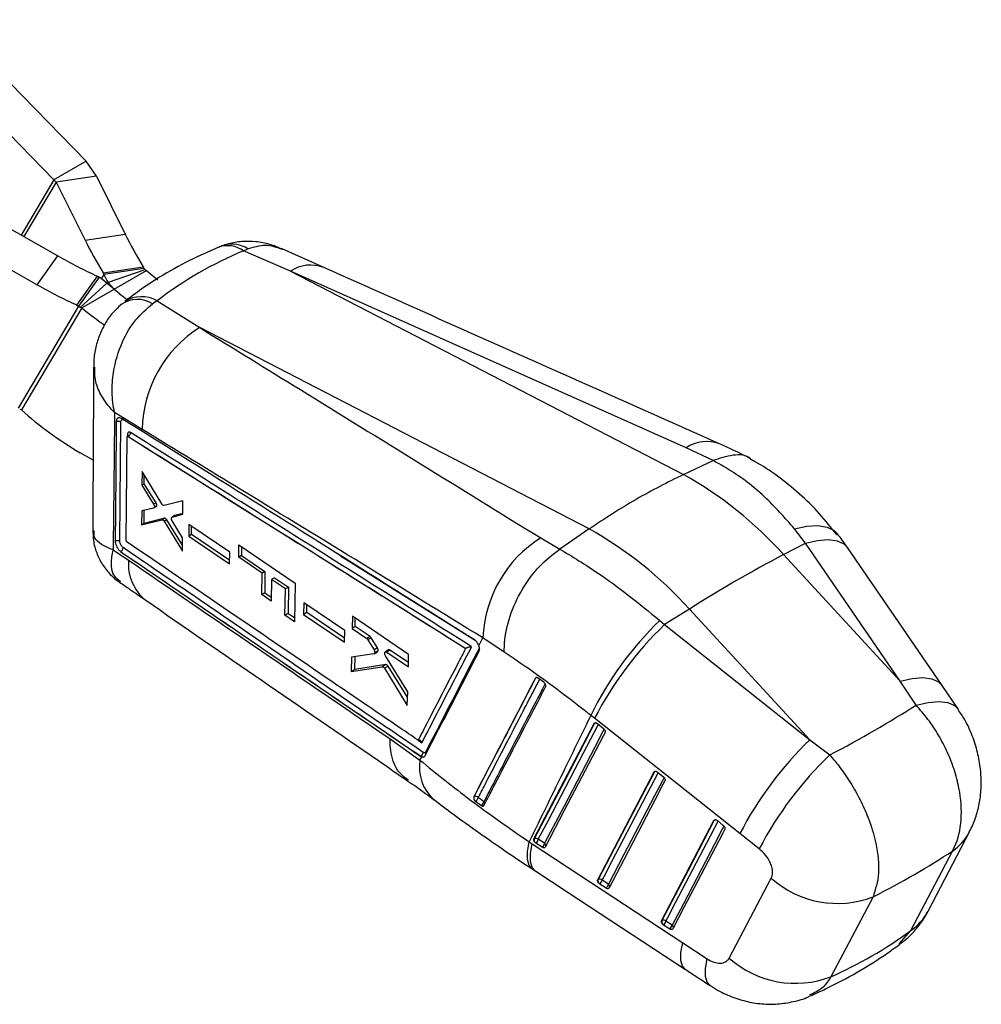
# Model space of a CAD drawing. Extents: x 30 to 403, y 9 to 287.
# Tile 3 of 26: x 158 to 218, y 9 to 70. Entities that reach past the tile are written whole.
import ezdxf

# ---------------------------------------------------------------- set-up
doc = ezdxf.new("R2010")
doc.units = 0
doc.layers.get('0').update_dxf_attribs({"linetype": 'CONTINUOUS'})

msp = doc.modelspace()

# ---------------------------------------------------------------- linework, layer by layer
at = {"color": 7, "linetype": 'CONTINUOUS'}
for p, q in [((153.34848, 69.719566), (161.949058, 60.934781)), ((151.34501, 68.562988), (159.945588, 59.778203)), ((161.949058, 60.934781), (159.945588, 59.778203)), ((162.578371, 60.010611), (161.949058, 60.934781)), ((162.578371, 60.010611), (160.085234, 59.635556)), ((162.578371, 60.010611), (164.36738, 56.406354)), ((160.085234, 59.635556), (159.945588, 59.778203)), ((160.085234, 59.635556), (161.874243, 56.031299)), ((156.135154, 57.355223), (160.179138, 55.052736)), ((161.874243, 56.031299), (164.36738, 56.406354)), ((154.863, 55.556622), (158.906985, 53.254135)), ((158.906985, 53.254135), (160.179138, 55.052736)), ((171.721602, 55.366834), (171.979589, 55.48794)), ((174.62292, 54.096066), (171.721602, 55.366834)), ((176.695872, 54.332654), (174.109721, 55.486777)), ((162.999498, 54.000128), (165.492635, 54.375183)), ((162.999498, 54.000128), (163.041876, 53.899693)), ((165.535013, 54.274748), (163.041876, 53.899693)), ((165.584461, 54.180024), (163.301474, 53.402393)), ((163.677097, 52.985494), (165.680566, 54.142072)), ((165.492635, 54.375183), (165.535013, 54.274748)), ((165.680566, 54.142072), (165.584461, 54.180024)), ((174.62292, 54.096066), (199.035375, 41.475962)), ((199.206911, 43.140895), (174.62292, 54.096066)), ((161.370296, 51.995407), (162.642449, 53.794008)), ((162.74337, 53.727369), (161.471216, 51.928768)), ((163.226276, 53.358983), (161.563199, 51.858599)), ((162.642449, 53.794008), (162.74337, 53.727369)), ((163.677097, 52.985494), (163.226276, 53.358983)), ((163.677097, 52.985494), (163.301474, 53.402393)), ((161.673628, 51.828916), (163.677097, 52.985494)), ((161.370296, 51.995407), (161.471216, 51.928768)), ((166.34346, 52.265347), (166.072818, 52.081637)), ((166.34346, 52.265347), (168.993951, 50.599258)), ((161.471216, 51.928768), (157.723273, 45.601597)), ((161.673628, 51.828916), (157.9191, 45.490634)), ((161.673628, 51.828916), (161.563199, 51.858599)), ((193.180429, 38.095973), (168.993951, 50.599258)), ((157.815254, 45.531429), (157.9191, 45.490634)), ((165.418084, 44.281251), (163.707272, 45.321106)), ((164.03265, 37.346583), (164.097204, 44.73475)), ((164.427991, 37.401942), (164.490724, 43.802677)), ((164.516614, 43.848289), (164.508574, 43.843648)), ((164.548065, 43.838976), (164.54907, 43.839557)), ((164.54932, 43.839448), (164.54907, 43.839555)), ((162.373467, 42.364171), (161.571947, 42.827026)), ((200.880197, 42.347397), (199.206911, 43.140895)), ((199.035375, 41.475962), (200.879296, 42.346964)), ((200.879296, 42.346964), (200.880197, 42.347397)), ((165.413068, 41.662393), (165.406407, 40.822428)), ((166.643548, 39.651627), (165.413068, 41.662393)), ((165.552006, 40.90648), (165.55547, 41.429689)), ((165.552006, 40.90648), (165.406407, 40.822428)), ((165.406407, 40.822428), (166.134333, 39.640838)), ((166.283929, 39.727198), (165.552006, 40.90648)), ((167.956908, 39.837972), (166.785551, 39.55417)), ((167.947405, 39.011982), (167.956908, 39.837972)), ((165.393159, 39.218156), (165.385644, 38.344662)), ((166.131705, 39.396124), (165.393159, 39.218156)), ((165.535619, 38.43124), (165.541062, 39.253798)), ((166.283929, 39.727198), (166.134333, 39.640838)), ((166.145155, 39.401662), (166.295317, 39.488349)), ((166.327563, 39.536557), (166.177336, 39.449833)), ((165.385644, 38.344662), (166.647046, 38.671781)), ((166.800952, 38.760629), (165.535619, 38.43124)), ((166.800952, 38.760629), (166.647046, 38.671781)), ((166.94347, 38.664949), (166.788859, 38.575694)), ((166.788859, 38.575694), (167.919877, 36.72758)), ((167.924273, 37.084643), (166.94347, 38.664949)), ((167.431987, 38.923071), (167.277505, 38.83389)), ((167.929844, 37.536986), (167.286687, 38.596493)), ((167.289883, 38.839134), (167.947405, 39.011982)), ((167.444276, 38.928263), (167.289883, 38.839134)), ((167.947962, 39.060559), (167.444276, 38.928263)), ((165.535619, 38.43124), (165.385644, 38.344662)), ((168.324497, 38.379322), (168.315557, 37.659395)), ((170.864309, 36.650603), (168.324497, 38.379322)), ((168.477055, 37.752627), (168.480502, 38.273138)), ((193.180429, 38.095973), (191.355672, 36.849646)), ((206.62163, 37.219342), (205.937962, 38.101471)), ((167.919877, 36.72758), (167.929844, 37.536986)), ((168.477055, 37.752627), (168.315557, 37.659395)), ((168.315557, 37.659395), (170.853052, 35.929386)), ((170.856418, 36.144951), (168.477055, 37.752627)), ((190.170085, 37.538744), (191.353701, 36.848334)), ((163.617151, 36.809824), (164.575286, 36.15617)), ((164.065537, 36.711075), (164.082866, 36.698607)), ((164.486847, 37.286186), (164.478156, 37.292969)), ((171.419742, 36.351338), (171.431818, 37.105829)), ((171.431818, 37.105829), (174.92698, 34.730402)), ((171.592252, 36.996792), (171.588586, 36.44881)), ((191.353701, 36.848334), (191.355672, 36.849646)), ((205.256499, 36.504613), (206.62163, 37.219342)), ((212.497806, 28.647994), (206.62163, 37.219342)), ((215.094003, 28.371987), (209.218587, 36.942293)), ((170.853052, 35.929386), (170.864309, 36.650603)), ((171.588586, 36.44881), (171.419742, 36.351338)), ((172.872794, 35.362394), (171.419742, 36.351338)), ((171.588586, 36.44881), (173.047456, 35.463224)), ((205.256499, 36.504613), (212.497806, 28.647994)), ((173.047456, 35.463224), (172.872794, 35.362394)), ((173.047456, 35.463224), (173.038528, 34.127815)), ((172.848507, 34.018119), (172.872794, 35.362394)), ((173.453988, 34.966797), (173.428843, 33.62203)), ((173.631006, 35.068987), (173.453988, 34.966797)), ((174.323498, 34.374912), (173.453988, 34.966797)), ((173.631006, 35.068987), (174.504075, 34.479157)), ((174.291335, 32.740052), (174.323498, 34.374912)), ((174.504075, 34.479157), (174.323498, 34.374912)), ((174.504075, 34.479157), (174.493225, 32.856601)), ((174.92698, 34.730402), (174.878894, 32.338822)), ((173.038528, 34.127815), (172.848507, 34.018119)), ((173.428843, 33.62203), (172.848507, 34.018119)), ((173.038528, 34.127815), (173.433314, 33.861105)), ((175.464517, 33.519223), (175.449624, 32.795866)), ((178.00343, 31.790016), (175.464517, 33.519223)), ((175.646155, 32.909321), (175.649358, 33.393331)), ((199.401553, 33.124624), (197.864918, 32.160601)), ((206.887951, 25.002088), (199.401553, 33.124624)), ((174.493225, 32.856601), (174.291335, 32.740052)), ((174.878894, 32.338822), (174.291335, 32.740052)), ((174.493225, 32.856601), (174.883997, 32.592602)), ((175.646155, 32.909321), (175.449624, 32.795866)), ((175.449624, 32.795866), (177.986797, 31.065696)), ((177.992724, 31.323788), (175.646155, 32.909321)), ((178.476591, 32.67688), (178.459281, 31.919299)), ((181.971085, 30.300672), (178.476591, 32.67688)), ((178.651345, 32.030175), (178.654825, 32.555683)), ((197.565498, 32.415351), (197.864918, 32.160601)), ((178.651345, 32.030175), (178.459281, 31.919299)), ((178.459281, 31.919299), (179.374558, 31.296279)), ((179.570278, 31.409266), (178.651345, 32.030175)), ((197.864918, 32.160601), (206.887951, 25.002088)), ((177.986797, 31.065696), (178.00343, 31.790016)), ((179.570278, 31.409266), (179.374558, 31.296279)), ((179.640531, 31.332806), (179.444023, 31.219364)), ((179.444023, 31.219364), (179.82265, 30.595286)), ((180.027118, 30.713322), (179.640531, 31.332806)), ((186.331229, 30.836849), (186.586739, 31.331727)), ((187.912229, 30.448005), (186.586739, 31.331727)), ((180.027118, 30.713322), (179.82265, 30.595286)), ((180.725632, 30.58385), (180.524398, 30.46768)), ((180.811074, 30.570877), (180.610354, 30.455004)), ((181.958099, 29.79584), (180.811074, 30.570877)), ((185.515588, 30.68339), (185.510682, 30.681131)), ((178.417649, 30.140404), (178.396049, 29.240335)), ((179.811098, 30.346659), (178.417649, 30.140404)), ((178.633796, 29.377583), (178.639059, 30.173177)), ((179.830381, 30.353492), (180.03898, 30.473914)), ((180.067034, 30.509036), (179.859198, 30.389055)), ((181.910977, 27.993763), (180.534302, 30.224402)), ((180.610354, 30.455004), (181.951566, 29.541865)), ((181.951566, 29.541865), (181.971085, 30.300672)), ((178.396049, 29.240335), (180.333244, 29.546094)), ((178.633796, 29.377583), (178.396049, 29.240335)), ((180.552711, 29.67279), (178.633796, 29.377583)), ((180.552711, 29.67279), (180.333244, 29.546094)), ((180.688455, 29.577853), (180.468256, 29.450735)), ((180.468256, 29.450735), (181.887807, 27.127292)), ((181.90191, 27.654607), (180.688455, 29.577853)), ((189.844002, 28.831621), (189.851382, 28.835882)), ((190.363806, 28.575263), (190.006492, 28.837245)), ((190.394518, 28.548981), (190.363806, 28.575263)), ((213.478888, 27.156074), (212.497806, 28.647994)), ((216.107372, 26.891491), (215.09379, 28.371508)), ((181.887807, 27.127292), (181.910977, 27.993763)), ((193.518367, 26.343642), (193.289432, 26.522906)), ((202.540769, 19.184817), (193.518367, 26.343642)), ((189.751138, 18.8512), (193.49409, 26.020476)), ((193.49409, 26.020476), (193.517814, 26.034172)), ((193.696411, 26.017466), (193.707309, 26.009038)), ((193.707309, 26.009038), (194.073161, 25.712769)), ((180.823715, 25.061244), (182.671372, 23.742378)), ((206.887951, 25.002088), (208.116796, 24.063627)), ((182.671372, 23.742378), (182.77926, 23.951629)), ((182.720136, 23.988621), (182.715868, 23.986157)), ((182.715868, 23.986157), (182.77926, 23.951629)), ((183.036708, 24.246517), (183.019195, 24.221436)), ((193.713568, 16.31051), (197.211114, 23.01038)), ((197.211114, 23.01038), (197.234836, 23.024074)), ((197.413475, 23.007325), (197.424322, 22.998934)), ((197.424322, 22.998934), (197.79016, 22.702666)), ((186.026897, 21.474006), (186.020429, 21.470272)), ((186.08702, 21.225051), (186.130192, 21.184949)), ((197.676053, 13.769851), (200.928043, 20.000237)), ((200.928043, 20.000237), (200.951761, 20.013929)), ((201.130471, 19.997111), (201.141241, 19.988777)), ((201.141241, 19.988777), (201.507066, 19.692501)), ((203.743143, 18.229849), (202.540769, 19.184817)), ((214.223609, 14.355722), (216.800193, 19.291697)), ((189.455096, 18.664088), (189.641948, 18.541929)), ((189.641948, 18.541929), (198.991808, 12.406311)), ((189.774877, 18.864905), (189.751138, 18.8512)), ((189.876232, 18.584558), (189.8333, 18.617989)), ((190.266232, 18.334492), (189.876232, 18.584558)), ((190.413059, 18.577409), (190.02306, 18.827475)), ((189.645631, 16.991865), (189.885598, 16.835872)), ((193.73731, 16.324216), (193.713568, 16.31051)), ((193.838675, 16.043876), (193.795691, 16.077352)), ((194.228672, 15.793817), (193.838675, 16.043876)), ((194.375496, 16.036733), (193.985493, 16.286796)), ((201.875693, 11.451366), (204.489194, 16.413609)), ((197.6998, 13.783559), (197.676053, 13.769851)), ((197.801172, 13.503235), (197.758117, 13.536774)), ((198.191184, 13.253175), (197.801172, 13.503235)), ((198.337992, 13.496098), (197.947982, 13.746156)), ((198.991808, 12.406311), (200.50712, 11.412937))]:
    msp.add_line(p, q, dxfattribs=at)
at = {"color": 8, "linetype": 'CONTINUOUS'}
for p, q in [((159.945588, 59.778203), (157.91129, 56.34396)), ((160.085234, 59.635556), (158.078903, 56.248528)), ((163.041876, 53.899693), (162.88294, 53.63138)), ((164.51212, 43.967434), (164.511046, 43.845075)), ((177.746627, 36.434914), (186.098706, 31.192069)), ((182.564919, 24.978906), (182.794581, 24.822588)), ((212.441281, 12.336584), (213.167406, 13.16348))]:
    msp.add_line(p, q, dxfattribs=at)
at = {"color": 7, "linetype": 'CONTINUOUS', "flags": 128}
for points in [[(165.680566, 54.142072), (166.040699, 53.852104), (166.397669, 53.575671)], [(193.517814, 26.034172), (191.639436, 22.436293), (189.774877, 18.864905)], [(194.169592, 25.467064), (194.048918, 25.235921), (193.566223, 24.311349), (191.635431, 20.613062), (190.450823, 18.344012)], [(197.234836, 23.024074), (195.479161, 19.660895), (193.73731, 16.324216)], [(197.886596, 22.456966), (197.765941, 22.225834), (197.283318, 21.301303), (195.352822, 17.60318), (194.413264, 15.803331)], [(200.951761, 20.013929), (199.318863, 16.885489), (197.6998, 13.783559)], [(201.603511, 19.446809), (201.482882, 19.215692), (201.000367, 18.291224), (199.070292, 14.593352), (198.375769, 13.262687)], [(213.167406, 13.16348), (214.442274, 15.608749), (215.739038, 18.09598)], [(189.817088, 16.880895), (191.873538, 15.531538), (199.167108, 10.746078)], [(210.812072, 15.254773), (209.494024, 12.754144), (208.19707, 10.29354)]]:
    msp.add_lwpolyline(points, dxfattribs=at)
at = {"color": 8, "linetype": 'CONTINUOUS', "flags": 128}
for points in [[(164.516845, 43.847189), (164.525758, 43.85075), (164.540971, 43.845776), (164.549153, 43.839599), (164.54932, 43.839448), (164.54932, 43.839448)], [(205.937962, 38.101471), (206.701756, 38.26971), (207.381673, 38.308592), (207.954126, 38.21677), (208.399266, 37.997425), (208.627421, 37.770878)], [(206.62163, 37.219342), (207.370513, 37.38756), (208.029901, 37.435891), (208.577239, 37.362683), (208.993815, 37.170439), (209.217972, 36.942906)], [(212.497806, 28.647994), (213.246836, 28.816464), (213.906297, 28.864936), (214.453607, 28.791759), (214.870044, 28.599432), (215.093417, 28.372628)], [(213.478888, 27.156074), (214.235044, 27.33057), (214.901421, 27.384081), (215.454971, 27.31475), (215.876523, 27.124984), (216.109351, 26.88987)], [(190.02306, 18.827475), (190.143737, 19.058619), (190.626444, 19.983197), (192.557272, 23.681502), (193.753089, 25.971965)], [(193.517814, 26.034172), (193.531139, 26.052965), (193.546572, 26.065113)], [(194.115943, 25.669969), (194.011186, 25.469321), (193.528487, 24.544748), (191.597683, 20.846457), (190.413059, 18.577409)], [(193.985493, 16.286796), (194.106152, 16.517931), (194.58879, 17.442468), (196.519352, 21.140609), (197.470106, 22.961857)], [(197.832953, 22.659861), (197.728226, 22.459234), (197.245591, 21.534706), (195.31507, 17.836581), (194.375496, 16.036733)], [(197.234836, 23.024074), (197.248161, 23.042874), (197.263587, 23.05502)], [(197.947982, 13.746156), (198.068616, 13.977275), (198.551161, 14.90175), (200.481321, 18.599655), (201.187035, 19.951689)], [(201.549871, 19.649692), (201.44518, 19.449101), (200.96265, 18.524634), (199.032533, 14.826762), (198.337992, 13.496098)], [(200.951761, 20.013929), (200.965101, 20.032729), (200.980519, 20.044871)], [(189.648437, 16.991162), (189.460619, 17.198877), (189.352307, 17.562668), (189.350443, 18.056468), (189.455096, 18.664088)], [(189.816785, 16.881092), (189.636544, 17.083519), (189.531533, 17.445012), (189.533354, 17.936526), (189.641948, 18.541929)], [(199.166779, 10.746223), (198.986634, 10.948458), (198.881581, 11.309782), (198.883327, 11.801104), (198.991808, 12.406311)], [(200.686142, 9.750439), (200.507773, 9.948434), (200.399703, 10.310453), (200.399482, 10.804078), (200.50712, 11.412937)]]:
    msp.add_lwpolyline(points, dxfattribs=at)
at = {"color": 7, "linetype": 'CONTINUOUS'}
for centre, radius, start, end in [((186.539074, 67.362039), 24.730771, 206.29532867, 211.67695735), ((184.045985, 66.987008), 24.730825, 206.29533069, 211.67694752), ((175.206122, 81.420616), 30.349223, 240.32130091, 245.54552021), ((166.266727, 55.266708), 3.502626, 202.97209575, 212.15840552), ((166.149214, 54.535105), 0.667104, 202.97188763, 212.15911351), ((173.933878, 79.621834), 30.349021, 240.32128083, 245.54553478), ((160.296078, 50.018581), 4.443461, 48.74278117, 56.58065863), ((178.83232, 71.436656), 23.877315, 230.60135721, 233.23156826), ((178.833899, 71.438638), 23.879849, 230.60144791, 233.22212879), ((165.127991, 50.543563), 1.805096, 58.43793224, 124.31554591), ((161.005097, 51.22237), 0.846324, 48.74261965, 56.58100209), ((176.508371, 69.873454), 23.359687, 230.5757533, 234.97259695), ((173.057394, 44.128491), 7.640838, 122.12756028, 178.85443334), ((172.973807, 62.299967), 22.565413, 228.15186837, 239.65003413), ((164.465666, 43.884069), 0.095434, 3.80382493, 60.87184639), ((187.194815, 20.280519), 24.278502, 41.93209429, 60.81065562), ((181.339869, 16.90053), 24.278502, 41.93209429, 60.81065562), ((194.243184, 31.04947), 7.661645, 122.11510812, 177.88872834), ((245.829862, -40.539203), 87.074377, 117.77250699, 122.22211647), ((212.005063, 17.438992), 20.803662, 133.95455792, 154.10968339), ((213.319144, 16.080493), 22.302533, 133.86296198, 152.60136568), ((222.335485, 8.925381), 22.295444, 133.85662069, 152.60266875), ((182.583623, 24.246743), 0.291998, 297.87282274, 355.64981918), ((223.605943, 7.894852), 22.39069, 133.77017215, 152.51117235), ((186.271412, 21.401319), 0.25509, 163.44426254, 223.70958615), ((186.123237, 21.263913), 0.231129, 42.25402636, 114.63409716), ((185.896343, 21.523348), 0.411338, 304.64621518, 345.35191793), ((186.237744, 21.26508), 0.419049, 305.61353617, 345.52431166), ((190.018177, 18.792102), 0.253959, 163.34129447, 223.28249773), ((189.870734, 18.658978), 0.227144, 47.88550734, 114.96169847), ((189.498534, 18.978687), 0.545888, 313.78053506, 343.91864762), ((189.88843, 18.728681), 0.546002, 313.78398277, 343.91560918), ((193.980585, 16.251413), 0.253935, 163.33943173, 223.27126396), ((193.833175, 16.118296), 0.227141, 47.88763881, 114.9640848), ((193.460962, 16.437989), 0.545886, 313.78273189, 343.92073387), ((193.850995, 16.187922), 0.545856, 313.7805184, 343.92018152), ((208.600527, 21.017065), 6.17211, 228.23203943, 290.99660197), ((197.943033, 13.710754), 0.253896, 163.33640398, 223.25466156), ((197.795678, 13.57766), 0.227128, 47.88952419, 114.96923503), ((197.423491, 13.89731), 0.545837, 313.78306313, 343.92344404), ((197.813493, 13.647253), 0.545845, 313.7836408, 343.92358614), ((205.985745, 16.055688), 6.171896, 228.24627455, 290.99518264)]:
    msp.add_arc(centre, radius, start, end, dxfattribs=at)
at = {"color": 8, "linetype": 'CONTINUOUS'}
for centre, radius, start, end in [((170.733923, 53.993662), 1.691482, 54.27371791, 109.04031945), ((171.004185, 54.037895), 1.747582, 56.07241861, 106.46482364), ((175.889698, 52.20607), 2.275262, 69.15248686, 123.83214871), ((165.377119, 50.569691), 1.951682, 60.32153807, 121.97346877), ((200.474055, 41.252786), 2.273898, 69.37304234, 123.86628044), ((167.443111, 35.916576), 2.877816, 175.22427622, 231.39878456), ((189.917379, 28.803441), 0.073539, 120.41013821, 153.82360383), ((189.941051, 28.667943), 0.190378, 80.03464905, 118.09945144), ((193.605711, 25.87138), 0.185006, 84.32471049, 118.36617718), ((182.845528, 24.112514), 0.204998, 1.25877516, 32.09554359), ((182.893507, 24.132602), 0.182984, 9.08072987, 38.50189719), ((185.33033, 23.305618), 2.694591, 170.67189272, 228.47800315), ((197.323235, 22.859885), 0.186474, 82.51024703, 118.29804005), ((186.519879, 21.026294), 0.182334, 1.1260825, 47.31737101), ((201.040181, 19.849668), 0.186547, 82.53260848, 118.29325327), ((213.845743, 20.844742), 3.337702, 304.55832444, 332.1893322), ((190.307753, 18.431346), 0.180066, 352.23253318, 54.20983799), ((194.270839, 15.891155), 0.179293, 351.16256854, 54.28742523), ((211.270175, 15.908035), 3.336475, 304.65498407, 332.28224498), ((198.233334, 13.350512), 0.1793, 351.16428261, 54.28833518)]:
    msp.add_arc(centre, radius, start, end, dxfattribs=at)
at = {"color": 7, "linetype": 'CONTINUOUS'}
for centre, major_axis, ratio, start_param, end_param in [((199.923053, -0.878717), (-30.689888, 55.040999), 0.615394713, 6.211956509, 6.372202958), ((166.209667, 39.655305), (-0.082354, 0.168709), 0.534712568, 3.035154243, 3.707877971), ((179.569269, 31.258905), (-0.080619, 0.165157), 0.534712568, 4.904843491, 5.534831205), ((179.953673, 30.640203), (-0.082025, 0.168035), 0.534712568, 2.978800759, 3.600982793), ((170.560682, 27.073272), (52.413583, 12.321317), 0.287003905, 5.441516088, 5.601177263), ((170.560682, 27.073272), (54.417071, 4.46914), 0.396047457, 5.511892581, 5.658596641), ((190.301241, 64.542445), (-13.771356, 55.657583), 0.661652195, 3.256300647, 3.40441704)]:
    msp.add_ellipse(centre, major_axis=major_axis, ratio=ratio, start_param=start_param, end_param=end_param, dxfattribs=at)
for points, knots in [([(170.648334, 55.758024), (170.522217, 55.721493), (170.36114, 55.674835), (170.211798, 55.598871), (170.179385, 55.582384)], [0, 0, 0, 0, 0.782962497, 1, 1, 1, 1]), ([(174.108541, 55.482407), (173.854438, 55.585963), (173.331366, 55.799132), (172.485458, 55.953105), (171.622365, 55.95745), (170.952458, 55.869137), (170.599676, 55.730556), (170.511692, 55.695993)], [0, 0, 0, 0, 0.2227534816, 0.4585370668, 0.6930393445, 0.9234436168, 1, 1, 1, 1]), ([(170.182831, 55.592899), (169.810107, 55.434063), (168.78525, 54.997324), (167.174181, 54.151698), (165.606205, 53.170679), (164.692641, 52.486615), (164.343943, 52.225514)], [0, 0, 0, 0, 0.179424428, 0.49335182, 0.806617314, 1, 1, 1, 1]), ([(201.273856, 43.382141), (198.550031, 44.593979), (190.351179, 48.241672), (182.165944, 51.896211), (176.70001, 54.336639)], [0, 0, 0, 0, 0.332220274, 1, 1, 1, 1]), ([(164.118361, 52.026112), (163.935962, 51.859744), (163.549088, 51.506873), (163.091694, 50.837604), (162.728835, 50.084662), (162.503234, 49.274184), (162.400947, 48.620202), (162.415404, 48.23658), (162.419172, 48.136594)], [0, 0, 0, 0, 0.1682369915, 0.3568356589, 0.5502790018, 0.7376302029, 0.9316162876, 1, 1, 1, 1]), ([(163.707272, 45.321106), (163.70646, 45.32488), (163.619231, 45.730155), (163.52519, 46.557135), (163.623859, 48.064321), (164.094331, 49.647924), (164.969972, 51.134757), (165.708422, 51.768774), (166.072818, 52.081637)], [0, 0, 0, 0, 0.001593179, 0.171050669, 0.332209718, 0.587387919, 0.796391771, 1, 1, 1, 1]), ([(164.165311, 52.073107), (164.143276, 52.057737), (164.092574, 52.022372), (164.047205, 51.980005), (164.021553, 51.956052)], [0, 0, 0, 0, 0.4346030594, 1, 1, 1, 1]), ([(168.993951, 50.599258), (171.078615, 49.315637), (178.143211, 44.965648), (185.197452, 40.609472), (190.170085, 37.538744)], [0, 0, 0, 0, 0.295086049, 1, 1, 1, 1]), ([(162.404541, 48.141974), (162.402788, 47.723542), (162.388639, 44.347819), (162.367353, 40.967877), (162.348705, 38.00689)], [0, 0, 0, 0, 0.123953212, 1, 1, 1, 1]), ([(163.707272, 45.321106), (163.69371, 43.895496), (163.666721, 41.058402), (163.633619, 38.221308), (163.617151, 36.809824)], [0, 0, 0, 0, 0.502489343, 1, 1, 1, 1]), ([(163.811422, 44.749448), (163.810561, 44.638834), (163.806254, 44.085764), (163.786662, 41.623886), (163.764928, 39.271863), (163.747284, 37.362453)], [0, 0, 0, 0, 0.044932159, 0.224660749, 1, 1, 1, 1]), ([(164.097205, 44.73502), (164.087505, 44.740855), (164.068104, 44.752523), (164.031973, 44.765252), (163.992554, 44.773753), (163.950923, 44.777368), (163.908972, 44.776043), (163.868537, 44.769749), (163.835775, 44.760385), (163.818132, 44.752461), (163.811422, 44.749448)], [0, 0, 0, 0, 0.131342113, 0.262677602, 0.394028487, 0.525362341, 0.656704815, 0.78805442, 0.919394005, 1, 1, 1, 1]), ([(164.142274, 44.95516), (164.103812, 44.974325), (164.026935, 45.01263), (163.926265, 45.00057), (163.851842, 44.937143), (163.81648, 44.84428), (163.812706, 44.773706), (163.811423, 44.749715)], [0, 0, 0, 0, 0.222078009, 0.443883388, 0.665138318, 0.886167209, 1, 1, 1, 1]), ([(164.097201, 44.734753), (164.098444, 44.753633), (164.101557, 44.800882), (164.127722, 44.857576), (164.176085, 44.89165), (164.236502, 44.893493), (164.280043, 44.870991), (164.300078, 44.860637)], [0, 0, 0, 0, 0.147099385, 0.36811493, 0.589481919, 0.811100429, 1, 1, 1, 1]), ([(164.247761, 44.959655), (164.232507, 44.965491), (164.20129, 44.977436), (164.162242, 44.962697), (164.142274, 44.95516)], [0, 0, 0, 0, 0.488658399, 1, 1, 1, 1]), ([(186.058161, 31.2217), (185.970281, 31.276884), (185.530884, 31.552805), (183.685316, 32.711595), (176.474021, 37.23832), (169.604011, 41.537365), (164.142394, 44.95508)], [0, 0, 0, 0, 0.012041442, 0.060207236, 0.252870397, 1, 1, 1, 1]), ([(164.697833, 44.083379), (164.686613, 44.089626), (164.653962, 44.107806), (164.602485, 44.115454), (164.553242, 44.094196), (164.519317, 44.044604), (164.514524, 43.993215), (164.51212, 43.967434)], [0, 0, 0, 0, 0.115660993, 0.336591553, 0.557291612, 0.777907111, 1, 1, 1, 1]), ([(164.54932, 43.839448), (164.56929, 43.851957), (164.609229, 43.876974), (164.65867, 43.940818), (164.692543, 44.013799), (164.69607, 44.060185), (164.697833, 44.083379)], [0, 0, 0, 0, 0.250001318, 0.500000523, 0.750000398, 1, 1, 1, 1]), ([(185.879246, 30.787991), (182.311988, 33.030062), (175.25609, 37.464791), (168.191012, 41.893632), (164.697833, 44.083379)], [0, 0, 0, 0, 0.5055710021, 1, 1, 1, 1]), ([(186.586739, 31.331727), (181.615341, 34.382497), (174.563139, 38.710182), (167.501633, 43.011975), (165.418084, 44.281251)], [0, 0, 0, 0, 0.704942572, 1, 1, 1, 1]), ([(164.490724, 43.802677), (164.491484, 43.810669), (164.493004, 43.826653), (164.503574, 43.842115), (164.51894, 43.848722), (164.534803, 43.846311), (164.544762, 43.840803), (164.548065, 43.838976)], [0, 0, 0, 0, 0.222754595, 0.445507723, 0.66802116, 0.889892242, 1, 1, 1, 1]), ([(164.561282, 43.898518), (164.561025, 43.897496), (164.560405, 43.895034), (164.549637, 43.872335), (164.528143, 43.857764), (164.515551, 43.849229)], [0, 0, 0, 0, 0.227184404, 0.547270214, 1, 1, 1, 1]), ([(164.548065, 43.838976), (168.06496, 41.634344), (175.056642, 37.251476), (182.040022, 32.862435), (185.510682, 30.681131)], [0, 0, 0, 0, 0.503011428, 1, 1, 1, 1]), ([(164.54907, 43.839557), (168.042071, 41.650692), (175.034794, 37.268751), (182.020429, 32.880281), (185.515233, 30.683614), (185.515588, 30.68339)], [0, 0, 0, 0, 0.49949404, 0.999949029, 1, 1, 1, 1]), ([(203.167567, 42.475947), (202.694396, 42.718966), (202.081214, 43.033894), (201.424201, 43.317066), (201.274181, 43.381724)], [0, 0, 0, 0, 0.7716643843, 1, 1, 1, 1]), ([(205.937962, 38.101471), (205.322754, 38.798416), (204.075657, 40.211204), (202.31653, 41.541713), (201.220428, 42.155835), (200.879296, 42.346964)], [0, 0, 0, 0, 0.401410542, 0.81370514, 1, 1, 1, 1]), ([(200.880197, 42.347397), (201.295646, 42.490427), (202.126544, 42.776488), (202.941974, 42.71762), (203.213548, 42.454999), (203.219509, 42.449235)], [0, 0, 0, 0, 0.494451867, 0.988903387, 1, 1, 1, 1]), ([(208.571171, 37.731783), (208.212384, 38.182464), (207.485377, 39.095676), (206.24502, 40.312576), (204.895058, 41.384402), (203.871386, 42.084728), (203.281446, 42.371179), (203.19723, 42.412071)], [0, 0, 0, 0, 0.236140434, 0.478489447, 0.720132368, 0.960047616, 1, 1, 1, 1]), ([(199.035375, 41.475962), (198.056776, 40.987964), (196.099578, 40.011969), (194.153479, 38.734638), (193.180429, 38.095973)], [0, 0, 0, 0, 0.500000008, 1, 1, 1, 1]), ([(166.134333, 39.640838), (166.144327, 39.622264), (166.164315, 39.585115), (166.180195, 39.525403), (166.183148, 39.479603), (166.178786, 39.457259), (166.177336, 39.449833)], [0, 0, 0, 0, 0.286460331, 0.57296381, 0.858079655, 1, 1, 1, 1]), ([(166.177336, 39.449833), (166.17278, 39.436145), (166.165614, 39.414619), (166.149645, 39.406747), (166.14383, 39.403881)], [0, 0, 0, 0, 0.635899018, 1, 1, 1, 1]), ([(166.327563, 39.536557), (166.329812, 39.552065), (166.33431, 39.583079), (166.323584, 39.640985), (166.305044, 39.690499), (166.289325, 39.717819), (166.283929, 39.727198)], [0, 0, 0, 0, 0.283625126, 0.567233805, 0.851445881, 1, 1, 1, 1]), ([(166.785551, 39.55417), (166.773772, 39.55343), (166.750216, 39.551951), (166.709089, 39.574524), (166.672052, 39.609124), (166.652121, 39.638842), (166.643548, 39.651626)], [0, 0, 0, 0, 0.265841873, 0.531656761, 0.798526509, 1, 1, 1, 1]), ([(166.647046, 38.671781), (166.658713, 38.672705), (166.682046, 38.674554), (166.722976, 38.652561), (166.760092, 38.618309), (166.780158, 38.588585), (166.788859, 38.575694)], [0, 0, 0, 0, 0.265078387, 0.530113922, 0.796222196, 1, 1, 1, 1]), ([(166.94347, 38.664949), (166.931801, 38.681588), (166.908465, 38.714863), (166.867262, 38.748193), (166.82991, 38.764103), (166.809661, 38.761673), (166.800952, 38.760629)], [0, 0, 0, 0, 0.2662048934, 0.5323745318, 0.7988776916, 1, 1, 1, 1]), ([(167.286686, 38.596495), (167.276797, 38.615385), (167.257017, 38.65317), (167.241708, 38.713499), (167.239906, 38.753404), (167.242489, 38.771982), (167.242882, 38.774808)], [0, 0, 0, 0, 0.315059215, 0.630191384, 0.943747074, 1, 1, 1, 1]), ([(167.242882, 38.774808), (167.246763, 38.789003), (167.254525, 38.817393), (167.274698, 38.834112), (167.287641, 38.838392), (167.289883, 38.839134)], [0, 0, 0, 0, 0.452589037, 0.905152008, 1, 1, 1, 1]), ([(162.367835, 38.010404), (162.367002, 37.831343), (162.364953, 37.391458), (162.541534, 36.7045), (162.871408, 35.976597), (163.350562, 35.353768), (163.756409, 34.956764), (164.00536, 34.811311), (164.039078, 34.791611)], [0, 0, 0, 0, 0.14166254, 0.348012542, 0.556364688, 0.771409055, 0.9690395, 1, 1, 1, 1]), ([(163.747284, 37.36243), (163.753466, 37.365164), (163.770731, 37.3728), (163.803035, 37.382036), (163.843787, 37.388342), (163.886038, 37.389614), (163.927917, 37.385882), (163.967495, 37.377218), (164.003677, 37.364292), (164.022992, 37.352486), (164.03265, 37.346583)], [0, 0, 0, 0, 0.0738000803, 0.2061127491, 0.338428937, 0.4707383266, 0.6030544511, 0.7353670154, 0.8676806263, 1, 1, 1, 1]), ([(163.747286, 37.362451), (163.750705, 37.311493), (163.757542, 37.209585), (163.814858, 37.040591), (163.89978, 36.884155), (163.989171, 36.773667), (164.046167, 36.726951), (164.065537, 36.711075)], [0, 0, 0, 0, 0.221368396, 0.442698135, 0.664109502, 0.8858484, 1, 1, 1, 1]), ([(164.238878, 36.938761), (164.219871, 36.953773), (164.177609, 36.987151), (164.117532, 37.066424), (164.067829, 37.163919), (164.037432, 37.26253), (164.034162, 37.320033), (164.032653, 37.346581)], [0, 0, 0, 0, 0.175180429, 0.389517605, 0.603365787, 0.816878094, 1, 1, 1, 1]), ([(164.478156, 37.292969), (164.474473, 37.296471), (164.4643, 37.306142), (164.449205, 37.327574), (164.435917, 37.355986), (164.428991, 37.381909), (164.428276, 37.396338), (164.427998, 37.401938)], [0, 0, 0, 0, 0.134837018, 0.372354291, 0.61018442, 0.848707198, 1, 1, 1, 1]), ([(209.215706, 36.938767), (209.109151, 37.098076), (208.919365, 37.381821), (208.714116, 37.641921), (208.624103, 37.755989)], [0, 0, 0, 0, 0.561448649, 1, 1, 1, 1]), ([(164.083007, 36.69851), (167.184121, 34.578127), (173.38636, 30.337354), (179.606029, 26.103225), (182.715868, 23.986157)], [0, 0, 0, 0, 0.499999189, 1, 1, 1, 1]), ([(164.083613, 36.698949), (164.103891, 36.711227), (164.144448, 36.735782), (164.195644, 36.798547), (164.231598, 36.87031), (164.236496, 36.915913), (164.238945, 36.938715)], [0, 0, 0, 0, 0.249999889, 0.499999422, 0.749999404, 1, 1, 1, 1]), ([(164.083684, 36.698901), (167.185617, 34.578969), (173.389493, 30.339099), (179.609918, 26.105449), (182.720136, 23.988621)], [0, 0, 0, 0, 0.4999993, 1, 1, 1, 1]), ([(182.87478, 24.224595), (179.764616, 26.34187), (173.544379, 30.57636), (167.340681, 34.817981), (164.238878, 36.938761)], [0, 0, 0, 0, 0.500007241, 1, 1, 1, 1]), ([(182.561362, 24.978051), (182.538263, 24.993755), (182.16612, 25.246763), (180.397883, 26.448996), (174.390537, 30.534063), (168.741931, 34.385161), (164.486847, 37.286186)], [0, 0, 0, 0, 0.003829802, 0.061699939, 0.293180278, 1, 1, 1, 1]), ([(187.912229, 30.448005), (187.911737, 30.474108), (187.90824, 30.659795), (187.934629, 31.373617), (188.204855, 32.681887), (188.968132, 34.349596), (190.051864, 35.850228), (190.919755, 36.515632), (191.353701, 36.848334)], [0, 0, 0, 0, 0.0117699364, 0.0837291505, 0.3128053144, 0.5418735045, 0.7709366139, 1, 1, 1, 1]), ([(191.355672, 36.849646), (192.147359, 36.371366), (193.539536, 35.530314), (195.637431, 33.994076), (196.918961, 32.944744), (197.565498, 32.415351)], [0, 0, 0, 0, 0.395135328, 0.694842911, 1, 1, 1, 1]), ([(164.575286, 36.15617), (167.057358, 34.462393), (172.466061, 30.771469), (177.889247, 27.066169), (180.823715, 25.061244)], [0, 0, 0, 0, 0.458903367, 1, 1, 1, 1]), ([(164.023486, 34.794127), (164.229324, 34.650475), (164.770045, 34.273111), (165.312633, 33.898981), (165.648672, 33.667272)], [0, 0, 0, 0, 0.380672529, 1, 1, 1, 1]), ([(165.648259, 33.667128), (170.458831, 30.347), (175.873156, 26.610178), (181.301119, 22.880179), (181.906393, 22.464246)], [0, 0, 0, 0, 0.888489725, 1, 1, 1, 1]), ([(179.374558, 31.296279), (179.388069, 31.285545), (179.413225, 31.26556), (179.434278, 31.233982), (179.444023, 31.219364)], [0, 0, 0, 0, 0.537111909, 1, 1, 1, 1]), ([(186.194953, 31.094288), (186.162331, 31.131344), (186.11792, 31.181792), (186.070696, 31.213329), (186.058161, 31.2217)], [0, 0, 0, 0, 0.734546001, 1, 1, 1, 1]), ([(179.82265, 30.595286), (179.832517, 30.576597), (179.852253, 30.539215), (179.867499, 30.479014), (179.870338, 30.426466), (179.862662, 30.400689), (179.859198, 30.389055)], [0, 0, 0, 0, 0.262217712, 0.524485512, 0.78538898, 1, 1, 1, 1]), ([(180.067034, 30.509036), (180.070729, 30.52315), (180.07812, 30.551376), (180.071826, 30.607388), (180.054652, 30.663769), (180.035831, 30.697642), (180.027118, 30.713322)], [0, 0, 0, 0, 0.258725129, 0.517438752, 0.776619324, 1, 1, 1, 1]), ([(180.811074, 30.570877), (180.797584, 30.57809), (180.770601, 30.592519), (180.74097, 30.593906), (180.729535, 30.584218), (180.726836, 30.581931)], [0, 0, 0, 0, 0.4330445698, 0.8661893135, 1, 1, 1, 1]), ([(185.510682, 30.681131), (185.509516, 30.67888), (185.349314, 30.369612), (184.553721, 28.831194), (183.571516, 26.93267), (182.749109, 25.341336), (182.561362, 24.978051)], [0, 0, 0, 0, 0.001184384, 0.162718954, 0.808857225, 1, 1, 1, 1]), ([(182.794581, 24.822588), (183.298309, 25.797292), (184.325747, 27.785365), (185.354742, 29.774222), (185.879246, 30.787991)], [0, 0, 0, 0, 0.490275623, 1, 1, 1, 1]), ([(186.369906, 30.689435), (185.813943, 29.615399), (184.702019, 27.467329), (183.591811, 25.320121), (183.036708, 24.246517)], [0, 0, 0, 0, 0.500000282, 1, 1, 1, 1]), ([(185.879246, 30.787991), (185.878788, 30.787913), (185.849848, 30.782981), (185.786586, 30.769987), (185.688448, 30.744249), (185.606491, 30.718391), (185.552257, 30.698957), (185.526818, 30.688158), (185.515588, 30.68339)], [0, 0, 0, 0, 0.005310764, 0.335578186, 0.640502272, 0.809008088, 0.915693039, 1, 1, 1, 1]), ([(186.331229, 30.836849), (186.328627, 30.844591), (186.309331, 30.902007), (186.266869, 30.994584), (186.215966, 31.065155), (186.194953, 31.094288)], [0, 0, 0, 0, 0.083844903, 0.621799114, 1, 1, 1, 1]), ([(186.334422, 30.467267), (186.34689, 30.501294), (186.371826, 30.569346), (186.367697, 30.703136), (186.342689, 30.794832), (186.331229, 30.836849)], [0, 0, 0, 0, 0.351405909, 0.702798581, 1, 1, 1, 1]), ([(179.859198, 30.389055), (179.852835, 30.377333), (179.841055, 30.355634), (179.820536, 30.349483), (179.811101, 30.346656)], [0, 0, 0, 0, 0.5401863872, 1, 1, 1, 1]), ([(180.534302, 30.224402), (180.524313, 30.242752), (180.504333, 30.279457), (180.488316, 30.33923), (180.484891, 30.38853), (180.490382, 30.413049), (180.492552, 30.422734)], [0, 0, 0, 0, 0.27435206, 0.548767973, 0.821758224, 1, 1, 1, 1]), ([(180.492552, 30.422734), (180.49792, 30.435341), (180.508657, 30.460553), (180.539128, 30.476753), (180.574302, 30.475582), (180.599039, 30.461462), (180.610354, 30.455004)], [0, 0, 0, 0, 0.2598708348, 0.5197159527, 0.780323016, 1, 1, 1, 1]), ([(182.999676, 24.024709), (183.555052, 25.098249), (184.665802, 27.245328), (185.778215, 29.393287), (186.334422, 30.467267)], [0, 0, 0, 0, 0.50000005, 1, 1, 1, 1]), ([(193.289432, 26.522906), (192.720223, 26.962637), (191.573106, 27.848822), (189.757053, 29.1978), (188.57117, 30.001452), (187.912229, 30.448005)], [0, 0, 0, 0, 0.304423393, 0.613499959, 1, 1, 1, 1]), ([(180.333244, 29.546094), (180.34541, 29.545969), (180.369739, 29.545718), (180.410928, 29.520635), (180.444608, 29.486624), (180.46201, 29.460214), (180.468256, 29.450735)], [0, 0, 0, 0, 0.28033347, 0.560617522, 0.84229064, 1, 1, 1, 1]), ([(180.688455, 29.577853), (180.676666, 29.59439), (180.653088, 29.627465), (180.611711, 29.660244), (180.577315, 29.674162), (180.55912, 29.673147), (180.552711, 29.67279)], [0, 0, 0, 0, 0.282129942, 0.564251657, 0.846503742, 1, 1, 1, 1]), ([(189.844002, 28.831621), (189.206437, 27.604565), (187.931308, 25.150454), (186.657388, 22.696999), (186.020429, 21.470272)], [0, 0, 0, 0, 0.500000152, 1, 1, 1, 1]), ([(189.851382, 28.835882), (189.213632, 27.608797), (188.570997, 26.372312), (187.296348, 23.918142), (186.659182, 22.691375), (186.026897, 21.474006)], [0, 0, 0, 0, 0.500000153, 0.503830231, 1, 1, 1, 1]), ([(190.006492, 28.837245), (189.989507, 28.847803), (189.955534, 28.868919), (189.907136, 28.875909), (189.867287, 28.864584), (189.851565, 28.842328), (189.844002, 28.831621)], [0, 0, 0, 0, 0.254740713, 0.509522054, 0.764045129, 1, 1, 1, 1]), ([(186.648009, 20.929448), (186.687869, 21.006163), (186.887678, 21.390716), (187.727378, 23.006672), (188.963372, 25.384702), (190.039916, 27.455174), (190.476041, 28.293954)], [0, 0, 0, 0, 0.031255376, 0.15667556, 0.658356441, 1, 1, 1, 1]), ([(190.476041, 28.293954), (190.481024, 28.307577), (190.491281, 28.335617), (190.486118, 28.392532), (190.464919, 28.453682), (190.432347, 28.508375), (190.405795, 28.536876), (190.394518, 28.548981)], [0, 0, 0, 0, 0.201753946, 0.415288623, 0.628814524, 0.842359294, 1, 1, 1, 1]), ([(215.739038, 18.09598), (215.785656, 18.183841), (216.076393, 18.731789), (216.369887, 19.980387), (216.252091, 21.702987), (215.872813, 23.148848), (215.437355, 24.259459), (214.891751, 25.304763), (214.239758, 26.293588), (213.732512, 26.868577), (213.478888, 27.156074)], [0, 0, 0, 0, 0.039807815, 0.248262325, 0.452890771, 0.569112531, 0.676204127, 0.783297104, 0.891648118, 1, 1, 1, 1]), ([(193.289432, 26.522906), (192.750885, 25.42417), (191.468556, 22.807979), (190.194234, 20.185304), (189.455096, 18.664088)], [0, 0, 0, 0, 0.419975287, 1, 1, 1, 1]), ([(216.786106, 19.294889), (216.828379, 19.36689), (217.026333, 19.704054), (217.253766, 20.363518), (217.468251, 21.265256), (217.548827, 22.211802), (217.502557, 23.210071), (217.319563, 24.235818), (216.982906, 25.278249), (216.580264, 26.177588), (216.227396, 26.682332), (216.091014, 26.877413)], [0, 0, 0, 0, 0.03138425, 0.146964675, 0.260412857, 0.380972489, 0.503397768, 0.635196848, 0.768814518, 0.910647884, 1, 1, 1, 1]), ([(193.49409, 26.020476), (193.502484, 26.031911), (193.519269, 26.054776), (193.563439, 26.067214), (193.615918, 26.061174), (193.662311, 26.041127), (193.688441, 26.022996), (193.696411, 26.017466)], [0, 0, 0, 0, 0.223333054, 0.446584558, 0.671446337, 0.899777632, 1, 1, 1, 1]), ([(194.073161, 25.712769), (194.086581, 25.700744), (194.116874, 25.673599), (194.153699, 25.620725), (194.177715, 25.562206), (194.184379, 25.507621), (194.174382, 25.480201), (194.169592, 25.467064)], [0, 0, 0, 0, 0.16868464, 0.380773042, 0.592847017, 0.804926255, 1, 1, 1, 1]), ([(181.952374, 22.489242), (181.706256, 22.678644), (181.156652, 23.101598), (180.867393, 24.062925), (180.81795, 24.777306), (180.822961, 25.024112), (180.823715, 25.061244)], [0, 0, 0, 0, 0.3520238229, 0.7861022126, 0.9678194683, 1, 1, 1, 1]), ([(182.794581, 24.822588), (182.794311, 24.823355), (182.792491, 24.828524), (182.780739, 24.859266), (182.75349, 24.907918), (182.705437, 24.956601), (182.654734, 24.983763), (182.605139, 24.992106), (182.575301, 24.982526), (182.561362, 24.978051)], [0, 0, 0, 0, 0.0070945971, 0.0478008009, 0.2878362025, 0.4954349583, 0.6767383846, 0.8489840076, 1, 1, 1, 1]), ([(182.77926, 23.951629), (182.812499, 23.942706), (182.87898, 23.924859), (182.955008, 23.957271), (182.986303, 24.004519), (182.999676, 24.024709)], [0, 0, 0, 0, 0.364120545, 0.728276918, 1, 1, 1, 1]), ([(183.019195, 24.221436), (183.008552, 24.212965), (182.984605, 24.193904), (182.933897, 24.192098), (182.894485, 24.213763), (182.87478, 24.224595)], [0, 0, 0, 0, 0.285728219, 0.642869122, 1, 1, 1, 1]), ([(208.116796, 24.063627), (208.132791, 24.04567), (208.405723, 23.739266), (208.917002, 23.098451), (209.58514, 22.085137), (210.153588, 21.016994), (210.650516, 19.832483), (211.074615, 18.352172), (211.253936, 16.646057), (210.959702, 15.719612), (210.812072, 15.254773)], [0, 0, 0, 0, 0.006922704, 0.118126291, 0.229328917, 0.339385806, 0.449441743, 0.588399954, 0.793481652, 1, 1, 1, 1]), ([(182.671372, 23.742378), (183.695962, 22.910966), (185.770915, 21.227228), (188.216909, 19.525513), (189.455096, 18.664088)], [0, 0, 0, 0, 0.493789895, 1, 1, 1, 1]), ([(197.211114, 23.01038), (197.219504, 23.021816), (197.236282, 23.044686), (197.280457, 23.057112), (197.332929, 23.051072), (197.379341, 23.031019), (197.405486, 23.012871), (197.413475, 23.007325)], [0, 0, 0, 0, 0.2232655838, 0.4464943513, 0.6713050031, 0.8995529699, 1, 1, 1, 1]), ([(197.79016, 22.702666), (197.803598, 22.690623), (197.833909, 22.66346), (197.870734, 22.610559), (197.894733, 22.552042), (197.901385, 22.497481), (197.891385, 22.470085), (197.886596, 22.456966)], [0, 0, 0, 0, 0.168913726, 0.380994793, 0.593067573, 0.8051441, 1, 1, 1, 1]), ([(181.917854, 22.444439), (182.003915, 22.389129), (182.536862, 22.046614), (183.079169, 21.631926), (183.533904, 21.284202)], [0, 0, 0, 0, 0.161481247, 1, 1, 1, 1]), ([(186.020429, 21.470272), (186.015203, 21.455747), (186.004752, 21.426698), (186.010326, 21.367834), (186.031408, 21.305942), (186.060089, 21.257151), (186.080776, 21.232493), (186.08702, 21.225051)], [0, 0, 0, 0, 0.225500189, 0.450998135, 0.676598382, 0.902399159, 1, 1, 1, 1]), ([(186.64349, 21.160331), (186.576212, 21.209821), (186.459305, 21.295818), (186.343481, 21.382522), (186.294312, 21.419328)], [0, 0, 0, 0, 0.575490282, 1, 1, 1, 1]), ([(183.545104, 21.289821), (183.942965, 20.989354), (184.827252, 20.321536), (186.294219, 19.263109), (187.924878, 18.134865), (189.042966, 17.377281), (189.637685, 16.998601), (189.649049, 16.991364)], [0, 0, 0, 0, 0.21706454, 0.482448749, 0.738040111, 0.994994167, 1, 1, 1, 1]), ([(186.130192, 21.184949), (186.227883, 21.112056), (186.34465, 21.02493), (186.462508, 20.938525), (186.481763, 20.924409)], [0, 0, 0, 0, 0.8366277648, 1, 1, 1, 1]), ([(186.481763, 20.924409), (186.483756, 20.922977), (186.502487, 20.909522), (186.539337, 20.890934), (186.587553, 20.884836), (186.626084, 20.897814), (186.64108, 20.919451), (186.648009, 20.929448)], [0, 0, 0, 0, 0.0299429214, 0.2813215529, 0.5326994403, 0.7840850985, 1, 1, 1, 1]), ([(200.928043, 20.000237), (200.936434, 20.01167), (200.953213, 20.034531), (200.997378, 20.046967), (201.049846, 20.040921), (201.096285, 20.020854), (201.122454, 20.002679), (201.130471, 19.997111)], [0, 0, 0, 0, 0.223207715, 0.446333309, 0.671065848, 0.899234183, 1, 1, 1, 1]), ([(201.507066, 19.692501), (201.520529, 19.680433), (201.550863, 19.653244), (201.587687, 19.600305), (201.611662, 19.541791), (201.61829, 19.487267), (201.608294, 19.459901), (201.603511, 19.446809)], [0, 0, 0, 0, 0.169236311, 0.381312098, 0.593389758, 0.805469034, 1, 1, 1, 1]), ([(189.8333, 18.617989), (189.817065, 18.635022), (189.78459, 18.669093), (189.752221, 18.729572), (189.737403, 18.787921), (189.740709, 18.82826), (189.748987, 18.846469), (189.751138, 18.8512)], [0, 0, 0, 0, 0.232057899, 0.464183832, 0.694196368, 0.92053477, 1, 1, 1, 1]), ([(190.450823, 18.344013), (190.44234, 18.33243), (190.425373, 18.309264), (190.380783, 18.296693), (190.328072, 18.302828), (190.288222, 18.320629), (190.268126, 18.333298), (190.266232, 18.334492)], [0, 0, 0, 0, 0.243654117, 0.487333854, 0.730987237, 0.974639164, 1, 1, 1, 1]), ([(204.489189, 16.413605), (204.489475, 16.414147), (204.538101, 16.506233), (204.593119, 16.726884), (204.545322, 17.081701), (204.397701, 17.462), (204.147936, 17.863382), (203.8804, 18.105587), (203.743143, 18.229849)], [0, 0, 0, 0, 0.001203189, 0.204637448, 0.408048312, 0.546678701, 0.767426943, 1, 1, 1, 1]), ([(193.795691, 16.077352), (193.779457, 16.094389), (193.746986, 16.128467), (193.714629, 16.188949), (193.699835, 16.247288), (193.703148, 16.287604), (193.711423, 16.305793), (193.713568, 16.31051)], [0, 0, 0, 0, 0.232123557, 0.464302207, 0.694362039, 0.920746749, 1, 1, 1, 1]), ([(194.413264, 15.803331), (194.412696, 15.802282), (194.405209, 15.788448), (194.383914, 15.767421), (194.339408, 15.755616), (194.28589, 15.763545), (194.247657, 15.781691), (194.229076, 15.793558), (194.228672, 15.793817)], [0, 0, 0, 0, 0.019986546, 0.263624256, 0.507270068, 0.750902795, 0.994576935, 1, 1, 1, 1]), ([(212.454443, 12.319637), (212.601321, 12.423206), (213.000938, 12.704994), (213.538984, 13.297331), (213.981701, 13.882929), (214.162246, 14.263464), (214.210798, 14.365796)], [0, 0, 0, 0, 0.197016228, 0.536033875, 0.875232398, 1, 1, 1, 1]), ([(197.758117, 13.536774), (197.74189, 13.553815), (197.70943, 13.587902), (197.677095, 13.648382), (197.662315, 13.706718), (197.66566, 13.746982), (197.673919, 13.765154), (197.676053, 13.769851)], [0, 0, 0, 0, 0.2321909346, 0.464453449, 0.6946021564, 0.9210694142, 1, 1, 1, 1]), ([(198.375769, 13.262687), (198.375192, 13.261619), (198.367705, 13.247756), (198.346362, 13.226754), (198.301848, 13.214971), (198.248324, 13.222931), (198.210114, 13.241079), (198.191563, 13.252933), (198.191184, 13.253175)], [0, 0, 0, 0, 0.020336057, 0.263979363, 0.50762759, 0.751264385, 0.994911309, 1, 1, 1, 1]), ([(206.899776, 9.100433), (207.222565, 9.243115), (208.218896, 9.68352), (209.841474, 10.557818), (211.365466, 11.509382), (212.22058, 12.130363), (212.464697, 12.30764)], [0, 0, 0, 0, 0.166245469, 0.513138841, 0.861011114, 1, 1, 1, 1]), ([(200.50712, 11.412937), (200.510764, 11.410561), (200.648606, 11.320673), (200.931813, 11.18099), (201.272074, 11.122616), (201.562047, 11.162589), (201.758485, 11.268647), (201.844747, 11.403124), (201.875693, 11.451366)], [0, 0, 0, 0, 0.006657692, 0.25181367, 0.497182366, 0.631988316, 0.867980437, 1, 1, 1, 1]), ([(199.167081, 10.746142), (199.388657, 10.600701), (199.895118, 10.268264), (200.401906, 9.937086), (200.686976, 9.750797)], [0, 0, 0, 0, 0.437497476, 1, 1, 1, 1]), ([(200.694724, 9.764381), (200.785596, 9.699319), (201.165597, 9.427249), (201.905242, 9.084175), (202.886644, 8.753908), (203.88684, 8.590222), (204.886334, 8.576165), (205.858603, 8.735206), (206.539339, 8.913344), (206.862754, 9.08579), (206.897043, 9.104073)], [0, 0, 0, 0, 0.051205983, 0.214128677, 0.37278905, 0.527853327, 0.680274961, 0.831303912, 0.982114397, 1, 1, 1, 1])]:
    msp.add_open_spline(points, degree=3, knots=knots, dxfattribs=at)
at = {"color": 8, "linetype": 'CONTINUOUS'}
for points, knots in [([(171.979589, 55.48794), (172.347433, 55.603512), (173.075125, 55.832145), (173.765158, 55.594841), (174.106383, 55.477493)], [0, 0, 0, 0, 0.505494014, 1, 1, 1, 1]), ([(163.707272, 45.321106), (163.704684, 45.323744), (163.426838, 45.607031), (162.970226, 46.195508), (162.479168, 47.158796), (162.479419, 47.801702), (162.47955, 48.137242)], [0, 0, 0, 0, 0.0031350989, 0.3366208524, 0.6537743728, 1, 1, 1, 1]), ([(163.617151, 36.809824), (163.614603, 36.810647), (163.330817, 36.902271), (162.871664, 37.121616), (162.404694, 37.519455), (162.429015, 37.8484), (162.44084, 38.008333)], [0, 0, 0, 0, 0.003174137, 0.353532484, 0.685687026, 1, 1, 1, 1]), ([(163.617151, 36.809824), (163.616396, 36.807083), (163.532398, 36.50193), (163.457237, 35.953095), (163.550452, 35.229022), (163.888282, 34.982572), (164.0679, 34.851539)], [0, 0, 0, 0, 0.002987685, 0.332641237, 0.645176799, 1, 1, 1, 1]), ([(183.019195, 24.221436), (183.918389, 25.965173), (185.031768, 28.124263), (186.14677, 30.284304), (186.361268, 30.69984)], [0, 0, 0, 0, 0.8076256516, 1, 1, 1, 1]), ([(186.294312, 21.419328), (186.334254, 21.496276), (186.533962, 21.881013), (187.372812, 23.496979), (188.411575, 25.497393), (189.483276, 27.56061), (189.915415, 28.392416), (190.10789, 28.762901)], [0, 0, 0, 0, 0.031440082, 0.157200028, 0.660240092, 0.848670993, 1, 1, 1, 1]), ([(190.446303, 28.480192), (190.414063, 28.418158), (190.221778, 28.048183), (189.389371, 26.4465), (188.349417, 24.444904), (187.274288, 22.375019), (186.838935, 21.536686), (186.64349, 21.160331)], [0, 0, 0, 0, 0.025420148, 0.15160977, 0.656367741, 0.8457321, 1, 1, 1, 1]), ([(182.720136, 23.988621), (182.755777, 23.970755), (182.827099, 23.935005), (182.904578, 23.935186), (182.93654, 23.958379), (182.944171, 23.963916)], [0, 0, 0, 0, 0.431969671, 0.864394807, 1, 1, 1, 1]), ([(208.19707, 10.29354), (208.046471, 10.057883), (207.7057, 9.524644), (207.16687, 9.293007), (206.86617, 9.16374)], [0, 0, 0, 0, 0.441936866, 1, 1, 1, 1])]:
    msp.add_open_spline(points, degree=3, knots=knots, dxfattribs=at)

doc.saveas('drawing.dxf')
